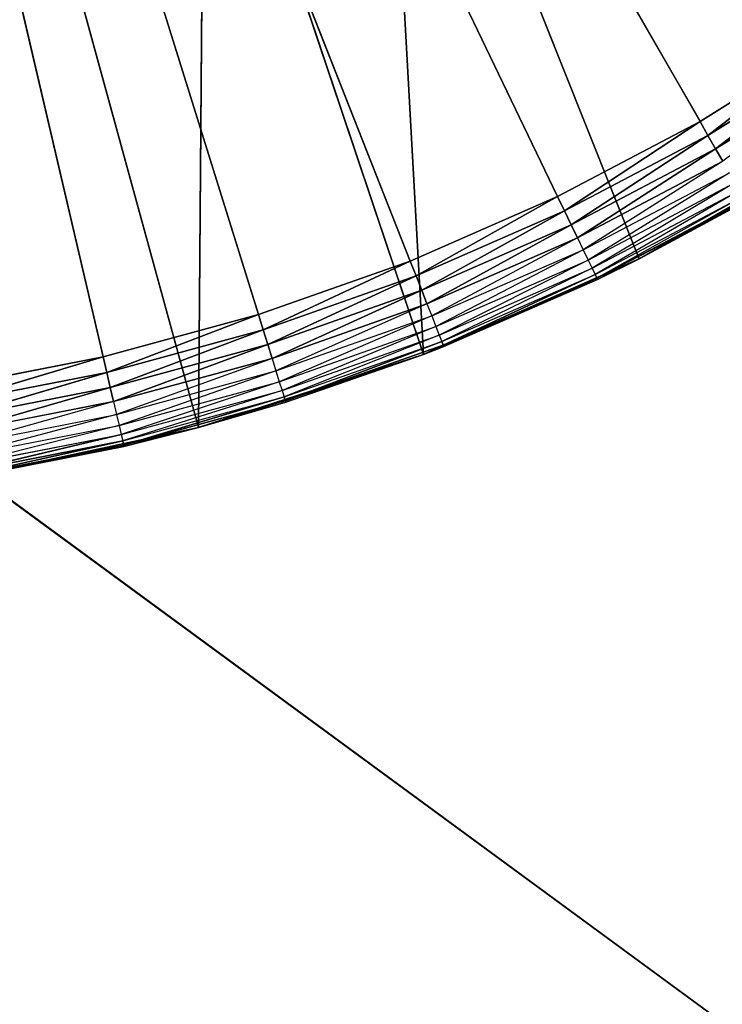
# Model space of a CAD drawing. Extents: x 0 to 6, y 0.1 to 15.2.
# Tile 26 of 256: x 1.121 to 1.274, y 0.467 to 0.682. Entities that reach past the tile are written whole.
import ezdxf

# ---------------------------------------------------------------- set-up
doc = ezdxf.new("R2010")
doc.units = 0
doc.header["$LTSCALE"] = 2.54
doc.layers.get('0').update_dxf_attribs({"color": 13, "linetype": 'CONTINUOUS'})

# ---------------------------------------------------------------- blocks, each defined once
blk = doc.blocks.new('UCHWYT_NA__CI_GACZK__GIUMI')
at = {"color": 0}
for p, q in [((1.53, 0.2755, 4.116), (0.03, 1.3755, 4.116)), ((1.53, 0.2755, 4.116), (0.03, 1.3755, 4.116)), ((1.13914, 0.60807, 1.316), (1.03, 1.0755, 1.316)), ((1.03, 1.0755, 1.316), (1.17297, 0.61729, 1.316)), ((1.13914, 0.60807, 1.316), (1.03, 1.0755, 1.316)), ((1.23816, 0.64299, 1.316), (1.03, 1.0755, 1.316)), ((1.03, 1.0755, 1.316), (1.26918, 0.65934, 1.316)), ((1.23816, 0.64299, 1.316), (1.03, 1.0755, 1.316)), ((1.20604, 0.62895, 1.316), (1.03, 1.0755, 1.316)), ((1.20604, 0.62895, 1.316), (1.03, 1.0755, 1.316)), ((1.03, 1.0755, 1.316), (1.17297, 0.61729, 1.316)), ((1.03, 1.0755, 1.316), (1.26918, 0.65934, 1.316)), ((1.20891, 0.6086, 1.516), (1.20004, 0.76958, 1.516)), ((1.20891, 0.6086, 1.516), (1.20004, 0.76958, 1.516)), ((1.25596, 0.62947, 1.516), (1.20004, 0.76958, 1.516)), ((1.25596, 0.62947, 1.516), (1.20004, 0.76958, 1.516)), ((1.15995, 0.59268, 1.516), (1.16115, 0.751, 1.516)), ((1.15995, 0.59268, 1.516), (1.16115, 0.751, 1.516)), ((1.20891, 0.6086, 1.516), (1.16115, 0.751, 1.516)), ((1.20891, 0.6086, 1.516), (1.16115, 0.751, 1.516)), ((1.15995, 0.59268, 1.516), (1.12028, 0.73734, 1.516)), ((1.15995, 0.59268, 1.516), (1.12028, 0.73734, 1.516)), ((1.29892, 0.6779, 1.316), (1.26918, 0.65934, 1.316)), ((1.29892, 0.6779, 1.316), (1.26918, 0.65934, 1.316)), ((1.29892, 0.6779, 1.316), (1.27091, 0.65632, 1.3163)), ((1.29892, 0.6779, 1.316), (1.27091, 0.65632, 1.3163)), ((1.27091, 0.65632, 1.3163), (1.30087, 0.67503, 1.3163)), ((1.27091, 0.65632, 1.3163), (1.30087, 0.67503, 1.3163)), ((1.30087, 0.67503, 1.3163), (1.27259, 0.6534, 1.31721)), ((1.30087, 0.67503, 1.3163), (1.27259, 0.6534, 1.31721)), ((1.27259, 0.6534, 1.31721), (1.30275, 0.67224, 1.31721)), ((1.27259, 0.6534, 1.31721), (1.30275, 0.67224, 1.31721)), ((1.26918, 0.65934, 1.316), (1.23816, 0.64299, 1.316)), ((1.26918, 0.65934, 1.316), (1.23816, 0.64299, 1.316)), ((1.26918, 0.65934, 1.316), (1.23967, 0.63986, 1.3163)), ((1.26918, 0.65934, 1.316), (1.23967, 0.63986, 1.3163)), ((1.26918, 0.65934, 1.316), (1.27091, 0.65632, 1.3163)), ((1.26918, 0.65934, 1.316), (1.27091, 0.65632, 1.3163)), ((1.23967, 0.63986, 1.3163), (1.27091, 0.65632, 1.3163)), ((1.23967, 0.63986, 1.3163), (1.27091, 0.65632, 1.3163)), ((1.27091, 0.65632, 1.3163), (1.24113, 0.63682, 1.31721)), ((1.27091, 0.65632, 1.3163), (1.24113, 0.63682, 1.31721)), ((1.27091, 0.65632, 1.3163), (1.27259, 0.6534, 1.31721)), ((1.27091, 0.65632, 1.3163), (1.27259, 0.6534, 1.31721)), ((1.30063, 0.65507, 1.516), (1.25596, 0.62947, 1.516)), ((1.30063, 0.65507, 1.516), (1.25596, 0.62947, 1.516)), ((1.24113, 0.63682, 1.31721), (1.27259, 0.6534, 1.31721)), ((1.24113, 0.63682, 1.31721), (1.27259, 0.6534, 1.31721)), ((1.27259, 0.6534, 1.31721), (1.2425, 0.63398, 1.31868)), ((1.27259, 0.6534, 1.31721), (1.2425, 0.63398, 1.31868)), ((1.27259, 0.6534, 1.31721), (1.27416, 0.65067, 1.31868)), ((1.27259, 0.6534, 1.31721), (1.27416, 0.65067, 1.31868)), ((1.2425, 0.63398, 1.31868), (1.27416, 0.65067, 1.31868)), ((1.27416, 0.65067, 1.31868), (1.24374, 0.6314, 1.32068)), ((1.24374, 0.6314, 1.32068), (1.27559, 0.64819, 1.32068)), ((1.27559, 0.64819, 1.32068), (1.24481, 0.62918, 1.32314)), ((1.24481, 0.62918, 1.32314), (1.27681, 0.64605, 1.32314)), ((1.27681, 0.64605, 1.32314), (1.24567, 0.62738, 1.326)), ((1.24567, 0.62738, 1.326), (1.27781, 0.64432, 1.326)), ((1.27781, 0.64432, 1.326), (1.24631, 0.62605, 1.32916)), ((1.23816, 0.64299, 1.316), (1.20604, 0.62895, 1.316)), ((1.23816, 0.64299, 1.316), (1.20604, 0.62895, 1.316)), ((1.23816, 0.64299, 1.316), (1.20731, 0.62571, 1.3163)), ((1.23816, 0.64299, 1.316), (1.20731, 0.62571, 1.3163)), ((1.23816, 0.64299, 1.316), (1.23967, 0.63986, 1.3163)), ((1.23816, 0.64299, 1.316), (1.23967, 0.63986, 1.3163)), ((1.24631, 0.62605, 1.32916), (1.27854, 0.64304, 1.32916)), ((1.27854, 0.64304, 1.32916), (1.2467, 0.62524, 1.33253)), ((1.2467, 0.62524, 1.33253), (1.27899, 0.64226, 1.33253)), ((1.27915, 0.642, 1.336), (1.2467, 0.62524, 1.33253)), ((1.25596, 0.62947, 1.516), (1.27915, 0.642, 1.336)), ((1.25596, 0.62947, 1.516), (1.27915, 0.642, 1.336)), ((1.25596, 0.62947, 1.336), (1.27915, 0.642, 1.336)), ((1.20731, 0.62571, 1.3163), (1.23967, 0.63986, 1.3163)), ((1.20731, 0.62571, 1.3163), (1.23967, 0.63986, 1.3163)), ((1.23967, 0.63986, 1.3163), (1.20855, 0.62258, 1.31721)), ((1.23967, 0.63986, 1.3163), (1.20855, 0.62258, 1.31721)), ((1.23967, 0.63986, 1.3163), (1.24113, 0.63682, 1.31721)), ((1.23967, 0.63986, 1.3163), (1.24113, 0.63682, 1.31721)), ((1.20855, 0.62258, 1.31721), (1.24113, 0.63682, 1.31721)), ((1.20855, 0.62258, 1.31721), (1.24113, 0.63682, 1.31721)), ((1.24113, 0.63682, 1.31721), (1.2097, 0.61964, 1.31868)), ((1.24113, 0.63682, 1.31721), (1.2097, 0.61964, 1.31868)), ((1.24113, 0.63682, 1.31721), (1.2425, 0.63398, 1.31868)), ((1.24113, 0.63682, 1.31721), (1.2425, 0.63398, 1.31868)), ((1.2097, 0.61964, 1.31868), (1.2425, 0.63398, 1.31868)), ((1.2425, 0.63398, 1.31868), (1.21075, 0.61699, 1.32068)), ((1.2425, 0.63398, 1.31868), (1.24374, 0.6314, 1.32068)), ((1.21075, 0.61699, 1.32068), (1.24374, 0.6314, 1.32068)), ((1.24374, 0.6314, 1.32068), (1.21166, 0.61469, 1.32314)), ((1.24374, 0.6314, 1.32068), (1.24481, 0.62918, 1.32314)), ((1.20604, 0.62895, 1.316), (1.17297, 0.61729, 1.316)), ((1.20604, 0.62895, 1.316), (1.17297, 0.61729, 1.316)), ((1.20604, 0.62895, 1.316), (1.174, 0.61397, 1.3163)), ((1.20604, 0.62895, 1.316), (1.174, 0.61397, 1.3163)), ((1.20604, 0.62895, 1.316), (1.20731, 0.62571, 1.3163)), ((1.20604, 0.62895, 1.316), (1.20731, 0.62571, 1.3163)), ((1.25596, 0.62947, 1.516), (1.20891, 0.6086, 1.516)), ((1.25596, 0.62947, 1.516), (1.20891, 0.6086, 1.516)), ((1.21166, 0.61469, 1.32314), (1.24481, 0.62918, 1.32314)), ((1.24481, 0.62918, 1.32314), (1.21239, 0.61283, 1.326)), ((1.24481, 0.62918, 1.32314), (1.24567, 0.62738, 1.326)), ((1.25596, 0.62947, 1.336), (1.2467, 0.62524, 1.33253)), ((1.24684, 0.62497, 1.336), (1.25596, 0.62947, 1.516)), ((1.24684, 0.62497, 1.336), (1.25596, 0.62947, 1.516)), ((1.24684, 0.62497, 1.336), (1.25596, 0.62947, 1.336)), ((1.25596, 0.62947, 1.516), (1.25596, 0.62947, 1.336)), ((1.25596, 0.62947, 1.516), (1.25596, 0.62947, 1.336)), ((1.21239, 0.61283, 1.326), (1.24567, 0.62738, 1.326)), ((1.24567, 0.62738, 1.326), (1.21293, 0.61146, 1.32916)), ((1.24567, 0.62738, 1.326), (1.24631, 0.62605, 1.32916)), ((1.174, 0.61397, 1.3163), (1.20731, 0.62571, 1.3163)), ((1.174, 0.61397, 1.3163), (1.20731, 0.62571, 1.3163)), ((1.20731, 0.62571, 1.3163), (1.17501, 0.61076, 1.31721)), ((1.20731, 0.62571, 1.3163), (1.17501, 0.61076, 1.31721)), ((1.20731, 0.62571, 1.3163), (1.20855, 0.62258, 1.31721)), ((1.20731, 0.62571, 1.3163), (1.20855, 0.62258, 1.31721)), ((1.24684, 0.62497, 1.336), (1.20891, 0.6086, 1.516)), ((1.24684, 0.62497, 1.336), (1.20891, 0.6086, 1.516)), ((1.21293, 0.61146, 1.32916), (1.24631, 0.62605, 1.32916)), ((1.24631, 0.62605, 1.32916), (1.21326, 0.61062, 1.33253)), ((1.24631, 0.62605, 1.32916), (1.21326, 0.61062, 1.33253)), ((1.21326, 0.61062, 1.33253), (1.2467, 0.62524, 1.33253)), ((1.21326, 0.61062, 1.33253), (1.2467, 0.62524, 1.33253)), ((1.21337, 0.61034, 1.336), (1.2467, 0.62524, 1.33253)), ((1.21337, 0.61034, 1.336), (1.2467, 0.62524, 1.33253)), ((1.21337, 0.61034, 1.336), (1.24684, 0.62497, 1.336)), ((1.21337, 0.61034, 1.336), (1.24684, 0.62497, 1.336)), ((1.24631, 0.62605, 1.32916), (1.2467, 0.62524, 1.33253)), ((1.24684, 0.62497, 1.336), (1.2467, 0.62524, 1.33253)), ((1.17501, 0.61076, 1.31721), (1.20855, 0.62258, 1.31721)), ((1.17501, 0.61076, 1.31721), (1.20855, 0.62258, 1.31721)), ((1.20855, 0.62258, 1.31721), (1.17595, 0.60774, 1.31868)), ((1.20855, 0.62258, 1.31721), (1.17595, 0.60774, 1.31868)), ((1.20855, 0.62258, 1.31721), (1.2097, 0.61964, 1.31868)), ((1.20855, 0.62258, 1.31721), (1.2097, 0.61964, 1.31868)), ((1.17595, 0.60774, 1.31868), (1.2097, 0.61964, 1.31868)), ((1.2097, 0.61964, 1.31868), (1.1768, 0.60501, 1.32068)), ((1.2097, 0.61964, 1.31868), (1.21075, 0.61699, 1.32068)), ((1.17297, 0.61729, 1.316), (1.13914, 0.60807, 1.316)), ((1.17297, 0.61729, 1.316), (1.13914, 0.60807, 1.316)), ((1.17297, 0.61729, 1.316), (1.13993, 0.60469, 1.3163)), ((1.17297, 0.61729, 1.316), (1.13993, 0.60469, 1.3163)), ((1.17297, 0.61729, 1.316), (1.174, 0.61397, 1.3163)), ((1.17297, 0.61729, 1.316), (1.174, 0.61397, 1.3163)), ((1.1768, 0.60501, 1.32068), (1.21075, 0.61699, 1.32068)), ((1.21075, 0.61699, 1.32068), (1.17753, 0.60266, 1.32314)), ((1.21075, 0.61699, 1.32068), (1.21166, 0.61469, 1.32314)), ((1.13993, 0.60469, 1.3163), (1.174, 0.61397, 1.3163)), ((1.13993, 0.60469, 1.3163), (1.174, 0.61397, 1.3163)), ((1.174, 0.61397, 1.3163), (1.1407, 0.60141, 1.31721)), ((1.174, 0.61397, 1.3163), (1.1407, 0.60141, 1.31721)), ((1.174, 0.61397, 1.3163), (1.17501, 0.61076, 1.31721)), ((1.174, 0.61397, 1.3163), (1.17501, 0.61076, 1.31721)), ((1.17753, 0.60266, 1.32314), (1.21166, 0.61469, 1.32314)), ((1.21166, 0.61469, 1.32314), (1.17813, 0.60075, 1.326)), ((1.21166, 0.61469, 1.32314), (1.21239, 0.61283, 1.326)), ((1.17813, 0.60075, 1.326), (1.21239, 0.61283, 1.326)), ((1.21239, 0.61283, 1.326), (1.17857, 0.59935, 1.32916)), ((1.17857, 0.59935, 1.32916), (1.21293, 0.61146, 1.32916)), ((1.21293, 0.61146, 1.32916), (1.17884, 0.59848, 1.33253)), ((1.21293, 0.61146, 1.32916), (1.17884, 0.59848, 1.33253)), ((1.21239, 0.61283, 1.326), (1.21293, 0.61146, 1.32916)), ((1.21293, 0.61146, 1.32916), (1.21326, 0.61062, 1.33253)), ((1.21293, 0.61146, 1.32916), (1.21326, 0.61062, 1.33253)), ((1.1407, 0.60141, 1.31721), (1.17501, 0.61076, 1.31721)), ((1.1407, 0.60141, 1.31721), (1.17501, 0.61076, 1.31721)), ((1.17501, 0.61076, 1.31721), (1.14142, 0.59833, 1.31868)), ((1.17501, 0.61076, 1.31721), (1.14142, 0.59833, 1.31868)), ((1.17501, 0.61076, 1.31721), (1.17595, 0.60774, 1.31868)), ((1.17501, 0.61076, 1.31721), (1.17595, 0.60774, 1.31868)), ((1.17884, 0.59848, 1.33253), (1.21326, 0.61062, 1.33253)), ((1.17884, 0.59848, 1.33253), (1.21326, 0.61062, 1.33253)), ((1.20891, 0.6086, 1.336), (1.21326, 0.61062, 1.33253)), ((1.20891, 0.6086, 1.336), (1.21337, 0.61034, 1.336)), ((1.21337, 0.61034, 1.336), (1.20891, 0.6086, 1.516)), ((1.21337, 0.61034, 1.336), (1.20891, 0.6086, 1.516)), ((1.21337, 0.61034, 1.336), (1.21326, 0.61062, 1.33253)), ((1.13914, 0.60807, 1.316), (1.10473, 0.60135, 1.316)), ((1.13914, 0.60807, 1.316), (1.10473, 0.60135, 1.316)), ((1.13914, 0.60807, 1.316), (1.10527, 0.59792, 1.3163)), ((1.13914, 0.60807, 1.316), (1.10527, 0.59792, 1.3163)), ((1.13914, 0.60807, 1.316), (1.13993, 0.60469, 1.3163)), ((1.13914, 0.60807, 1.316), (1.13993, 0.60469, 1.3163)), ((1.14142, 0.59833, 1.31868), (1.17595, 0.60774, 1.31868)), ((1.17595, 0.60774, 1.31868), (1.14206, 0.59555, 1.32068)), ((1.20891, 0.6086, 1.516), (1.15995, 0.59268, 1.516)), ((1.20891, 0.6086, 1.516), (1.15995, 0.59268, 1.516)), ((1.17595, 0.60774, 1.31868), (1.1768, 0.60501, 1.32068)), ((1.20891, 0.6086, 1.336), (1.17884, 0.59848, 1.33253)), ((1.20891, 0.6086, 1.516), (1.17893, 0.59819, 1.336)), ((1.17893, 0.59819, 1.336), (1.20891, 0.6086, 1.336)), ((1.20891, 0.6086, 1.516), (1.17893, 0.59819, 1.336)), ((1.20891, 0.6086, 1.336), (1.20891, 0.6086, 1.516)), ((1.20891, 0.6086, 1.336), (1.20891, 0.6086, 1.516)), ((1.10527, 0.59792, 1.3163), (1.13993, 0.60469, 1.3163)), ((1.10527, 0.59792, 1.3163), (1.13993, 0.60469, 1.3163)), ((1.13993, 0.60469, 1.3163), (1.1058, 0.5946, 1.31721)), ((1.13993, 0.60469, 1.3163), (1.1058, 0.5946, 1.31721)), ((1.13993, 0.60469, 1.3163), (1.1407, 0.60141, 1.31721)), ((1.13993, 0.60469, 1.3163), (1.1407, 0.60141, 1.31721)), ((1.14206, 0.59555, 1.32068), (1.1768, 0.60501, 1.32068)), ((1.1768, 0.60501, 1.32068), (1.14263, 0.59315, 1.32314)), ((1.1768, 0.60501, 1.32068), (1.17753, 0.60266, 1.32314)), ((1.14263, 0.59315, 1.32314), (1.17753, 0.60266, 1.32314)), ((1.17753, 0.60266, 1.32314), (1.14308, 0.59121, 1.326)), ((1.17753, 0.60266, 1.32314), (1.17813, 0.60075, 1.326)), ((1.1058, 0.5946, 1.31721), (1.1407, 0.60141, 1.31721)), ((1.1058, 0.5946, 1.31721), (1.1407, 0.60141, 1.31721)), ((1.1407, 0.60141, 1.31721), (1.10629, 0.59148, 1.31868)), ((1.1407, 0.60141, 1.31721), (1.10629, 0.59148, 1.31868)), ((1.1407, 0.60141, 1.31721), (1.14142, 0.59833, 1.31868)), ((1.1407, 0.60141, 1.31721), (1.14142, 0.59833, 1.31868)), ((1.14308, 0.59121, 1.326), (1.17813, 0.60075, 1.326)), ((1.17813, 0.60075, 1.326), (1.14341, 0.58977, 1.32916)), ((1.17813, 0.60075, 1.326), (1.17857, 0.59935, 1.32916)), ((1.10629, 0.59148, 1.31868), (1.14142, 0.59833, 1.31868)), ((1.14142, 0.59833, 1.31868), (1.10673, 0.58865, 1.32068)), ((1.14142, 0.59833, 1.31868), (1.14206, 0.59555, 1.32068)), ((1.14341, 0.58977, 1.32916), (1.17857, 0.59935, 1.32916)), ((1.17857, 0.59935, 1.32916), (1.14362, 0.58889, 1.33253)), ((1.17857, 0.59935, 1.32916), (1.14362, 0.58889, 1.33253)), ((1.14362, 0.58889, 1.33253), (1.17884, 0.59848, 1.33253)), ((1.14362, 0.58889, 1.33253), (1.17884, 0.59848, 1.33253)), ((1.17884, 0.59848, 1.33253), (1.15995, 0.59268, 1.336)), ((1.17857, 0.59935, 1.32916), (1.17884, 0.59848, 1.33253)), ((1.17857, 0.59935, 1.32916), (1.17884, 0.59848, 1.33253)), ((1.17893, 0.59819, 1.336), (1.17884, 0.59848, 1.33253)), ((1.15995, 0.59268, 1.516), (1.17893, 0.59819, 1.336)), ((1.15995, 0.59268, 1.516), (1.17893, 0.59819, 1.336)), ((1.15995, 0.59268, 1.336), (1.17893, 0.59819, 1.336)), ((1.10673, 0.58865, 1.32068), (1.14206, 0.59555, 1.32068)), ((1.14206, 0.59555, 1.32068), (1.10712, 0.58622, 1.32314)), ((1.14206, 0.59555, 1.32068), (1.14263, 0.59315, 1.32314)), ((1.10712, 0.58622, 1.32314), (1.14263, 0.59315, 1.32314)), ((1.14263, 0.59315, 1.32314), (1.10743, 0.58424, 1.326)), ((1.15995, 0.59268, 1.516), (1.10962, 0.58188, 1.516)), ((1.15995, 0.59268, 1.516), (1.10962, 0.58188, 1.516)), ((1.14263, 0.59315, 1.32314), (1.14308, 0.59121, 1.326)), ((1.15995, 0.59268, 1.336), (1.14362, 0.58889, 1.33253)), ((1.14369, 0.5886, 1.336), (1.15995, 0.59268, 1.516)), ((1.14369, 0.5886, 1.336), (1.15995, 0.59268, 1.516)), ((1.14369, 0.5886, 1.336), (1.15995, 0.59268, 1.336)), ((1.15995, 0.59268, 1.516), (1.15995, 0.59268, 1.336)), ((1.15995, 0.59268, 1.516), (1.15995, 0.59268, 1.336)), ((1.10743, 0.58424, 1.326), (1.14308, 0.59121, 1.326)), ((1.14308, 0.59121, 1.326), (1.10766, 0.58279, 1.32916)), ((1.14308, 0.59121, 1.326), (1.10766, 0.58279, 1.32916)), ((1.10766, 0.58279, 1.32916), (1.14341, 0.58977, 1.32916)), ((1.10766, 0.58279, 1.32916), (1.14341, 0.58977, 1.32916)), ((1.14341, 0.58977, 1.32916), (1.1078, 0.5819, 1.33253)), ((1.14341, 0.58977, 1.32916), (1.1078, 0.5819, 1.33253)), ((1.14308, 0.59121, 1.326), (1.14341, 0.58977, 1.32916)), ((1.14341, 0.58977, 1.32916), (1.14362, 0.58889, 1.33253)), ((1.14341, 0.58977, 1.32916), (1.14362, 0.58889, 1.33253)), ((1.1078, 0.5819, 1.33253), (1.14362, 0.58889, 1.33253)), ((1.1078, 0.5819, 1.33253), (1.14362, 0.58889, 1.33253)), ((1.10784, 0.5816, 1.336), (1.14362, 0.58889, 1.33253)), ((1.10784, 0.5816, 1.336), (1.14362, 0.58889, 1.33253)), ((1.10784, 0.5816, 1.336), (1.14369, 0.5886, 1.336)), ((1.10784, 0.5816, 1.336), (1.14369, 0.5886, 1.336)), ((1.14369, 0.5886, 1.336), (1.10962, 0.58188, 1.516)), ((1.14369, 0.5886, 1.336), (1.10962, 0.58188, 1.516)), ((1.14369, 0.5886, 1.336), (1.14362, 0.58889, 1.33253))]:
    blk.add_line(p, q, dxfattribs=at)
mesh = blk.add_polyface(dxfattribs=at)
corners = [(1.53, 0.2755, 4.116), (0.03, 1.3755, 4.116), (0.03, 0.2755, 4.116)]
mesh.append_faces([[corners[k] for k in face] for face in [(0, 1, 2)]], dxfattribs={"color": 0})
mesh = blk.add_polyface(dxfattribs=at)
corners = [(1.53, 1.3755, 4.116), (0.03, 1.3755, 4.116), (1.53, 0.2755, 4.116)]
mesh.append_faces([[corners[k] for k in face] for face in [(0, 1, 2)]], dxfattribs={"color": 0})
mesh = blk.add_polyface(dxfattribs=at)
corners = [(1.53, 0.2755, 4.016), (0.03, 0.2755, 4.016), (1.53, 1.3755, 4.016)]
mesh.append_faces([[corners[k] for k in face] for face in [(0, 1, 2)]], dxfattribs={"color": 0})
mesh = blk.add_polyface(dxfattribs=at)
corners = [(1.53, 1.3755, 4.016), (0.03, 0.2755, 4.016), (0.03, 1.3755, 4.016)]
mesh.append_faces([[corners[k] for k in face] for face in [(0, 1, 2)]], dxfattribs={"color": 0})
mesh = blk.add_polyface(dxfattribs=at)
corners = [(1.17297, 0.61729, 1.316), (1.13914, 0.60807, 1.316), (1.03, 1.0755, 1.316)]
mesh.append_faces([[corners[k] for k in face] for face in [(0, 1, 2)]], dxfattribs={"color": 0})
mesh = blk.add_polyface(dxfattribs=at)
corners = [(1.13914, 0.60807, 1.316), (1.10473, 0.60135, 1.316), (1.03, 1.0755, 1.316)]
mesh.append_faces([[corners[k] for k in face] for face in [(0, 1, 2)]], dxfattribs={"color": 0})
mesh = blk.add_polyface(dxfattribs=at)
corners = [(1.26918, 0.65934, 1.316), (1.23816, 0.64299, 1.316), (1.03, 1.0755, 1.316)]
mesh.append_faces([[corners[k] for k in face] for face in [(0, 1, 2)]], dxfattribs={"color": 0})
mesh = blk.add_polyface(dxfattribs=at)
corners = [(1.23816, 0.64299, 1.316), (1.20604, 0.62895, 1.316), (1.03, 1.0755, 1.316)]
mesh.append_faces([[corners[k] for k in face] for face in [(0, 1, 2)]], dxfattribs={"color": 0})
mesh = blk.add_polyface(dxfattribs=at)
corners = [(1.20604, 0.62895, 1.316), (1.17297, 0.61729, 1.316), (1.03, 1.0755, 1.316)]
mesh.append_faces([[corners[k] for k in face] for face in [(0, 1, 2)]], dxfattribs={"color": 0})
mesh = blk.add_polyface(dxfattribs=at)
corners = [(1.32722, 0.69859, 1.316), (1.29892, 0.6779, 1.316), (1.03, 1.0755, 1.316)]
mesh.append_faces([[corners[k] for k in face] for face in [(0, 1, 2)]], dxfattribs={"color": 0})
mesh = blk.add_polyface(dxfattribs=at)
corners = [(1.29892, 0.6779, 1.316), (1.26918, 0.65934, 1.316), (1.03, 1.0755, 1.316)]
mesh.append_faces([[corners[k] for k in face] for face in [(0, 1, 2)]], dxfattribs={"color": 0})
mesh = blk.add_polyface(dxfattribs=at)
corners = [(6.03, 0.2755, 1.616), (1.29045, 0.85695, 1.616), (1.24855, 0.81505, 1.616)]
mesh.append_faces([[corners[k] for k in face] for face in [(0, 1, 2)]], dxfattribs={"color": 0})
mesh = blk.add_polyface(dxfattribs=at)
corners = [(6.03, 0.2755, 1.616), (1.24855, 0.81505, 1.616), (1.2, 0.78105, 1.616)]
mesh.append_faces([[corners[k] for k in face] for face in [(0, 1, 2)]], dxfattribs={"color": 0})
mesh = blk.add_polyface(dxfattribs=at)
corners = [(1.30063, 0.65507, 1.516), (1.23634, 0.79279, 1.516), (1.20004, 0.76958, 1.516)]
mesh.append_faces([[corners[k] for k in face] for face in [(0, 1, 2)]], dxfattribs={"color": 0})
mesh = blk.add_polyface(dxfattribs=at)
corners = [(1.34242, 0.68513, 1.516), (1.23634, 0.79279, 1.516), (1.30063, 0.65507, 1.516)]
mesh.append_faces([[corners[k] for k in face] for face in [(0, 1, 2)]], dxfattribs={"color": 0})
mesh = blk.add_polyface(dxfattribs=at)
corners = [(6.03, 0.2755, 1.616), (1.2, 0.78105, 1.616), (1.14629, 0.756, 1.616)]
mesh.append_faces([[corners[k] for k in face] for face in [(0, 1, 2)]], dxfattribs={"color": 0})
mesh = blk.add_polyface(dxfattribs=at)
corners = [(1.20891, 0.6086, 1.516), (1.20004, 0.76958, 1.516), (1.16115, 0.751, 1.516)]
mesh.append_faces([[corners[k] for k in face] for face in [(0, 1, 2)]], dxfattribs={"color": 0})
mesh = blk.add_polyface(dxfattribs=at)
corners = [(1.25596, 0.62947, 1.516), (1.20004, 0.76958, 1.516), (1.20891, 0.6086, 1.516)]
mesh.append_faces([[corners[k] for k in face] for face in [(0, 1, 2)]], dxfattribs={"color": 0})
mesh = blk.add_polyface(dxfattribs=at)
corners = [(1.30063, 0.65507, 1.516), (1.20004, 0.76958, 1.516), (1.25596, 0.62947, 1.516)]
mesh.append_faces([[corners[k] for k in face] for face in [(0, 1, 2)]], dxfattribs={"color": 0})
mesh = blk.add_polyface(dxfattribs=at)
corners = [(4.97096, 0.74067, 1.516), (0.03, 0.2755, 1.516), (4.91371, 0.756, 1.516)]
mesh.append_faces([[corners[k] for k in face] for face in [(0, 1, 2)]], dxfattribs={"color": 0})
mesh = blk.add_polyface(dxfattribs=at)
corners = [(4.91371, 0.756, 1.516), (0.03, 0.2755, 1.516), (1.08904, 0.74067, 1.516)]
mesh.append_faces([[corners[k] for k in face] for face in [(0, 1, 2)]], dxfattribs={"color": 0})
mesh = blk.add_polyface(dxfattribs=at)
corners = [(1.14629, 0.756, 1.616), (1.08904, 0.74067, 1.616), (0.03, 0.2755, 1.616)]
mesh.append_faces([[corners[k] for k in face] for face in [(0, 1, 2)]], dxfattribs={"color": 0})
mesh = blk.add_polyface(dxfattribs=at)
corners = [(6.03, 0.2755, 1.616), (1.14629, 0.756, 1.616), (0.03, 0.2755, 1.616)]
mesh.append_faces([[corners[k] for k in face] for face in [(0, 1, 2)]], dxfattribs={"color": 0})
mesh = blk.add_polyface(dxfattribs=at)
corners = [(1.16115, 0.751, 1.516), (1.12028, 0.73734, 1.516), (1.15995, 0.59268, 1.516)]
mesh.append_faces([[corners[k] for k in face] for face in [(0, 1, 2)]], dxfattribs={"color": 0})
mesh = blk.add_polyface(dxfattribs=at)
corners = [(1.20891, 0.6086, 1.516), (1.16115, 0.751, 1.516), (1.15995, 0.59268, 1.516)]
mesh.append_faces([[corners[k] for k in face] for face in [(0, 1, 2)]], dxfattribs={"color": 0})
mesh = blk.add_polyface(dxfattribs=at)
corners = [(6.03, 0.2755, 1.516), (0.03, 0.2755, 1.516), (4.97096, 0.74067, 1.516)]
mesh.append_faces([[corners[k] for k in face] for face in [(0, 1, 2)]], dxfattribs={"color": 0})
mesh = blk.add_polyface(dxfattribs=at)
corners = [(1.15995, 0.59268, 1.516), (1.12028, 0.73734, 1.516), (1.10962, 0.58188, 1.516)]
mesh.append_faces([[corners[k] for k in face] for face in [(0, 1, 2)]], dxfattribs={"color": 0})
mesh = blk.add_polyface(dxfattribs=at)
corners = [(1.29892, 0.6779, 1.316), (1.27091, 0.65632, 1.3163), (1.26918, 0.65934, 1.316)]
mesh.append_faces([[corners[k] for k in face] for face in [(0, 1, 2)]], dxfattribs={"color": 0})
mesh = blk.add_polyface(dxfattribs=at)
corners = [(1.30087, 0.67503, 1.3163), (1.27091, 0.65632, 1.3163), (1.29892, 0.6779, 1.316)]
mesh.append_faces([[corners[k] for k in face] for face in [(0, 1, 2)]], dxfattribs={"color": 0})
mesh = blk.add_polyface(dxfattribs=at)
corners = [(1.30087, 0.67503, 1.3163), (1.27259, 0.6534, 1.31721), (1.27091, 0.65632, 1.3163)]
mesh.append_faces([[corners[k] for k in face] for face in [(0, 1, 2)]], dxfattribs={"color": 0})
mesh = blk.add_polyface(dxfattribs=at)
corners = [(1.30275, 0.67224, 1.31721), (1.27259, 0.6534, 1.31721), (1.30087, 0.67503, 1.3163)]
mesh.append_faces([[corners[k] for k in face] for face in [(0, 1, 2)]], dxfattribs={"color": 0})
mesh = blk.add_polyface(dxfattribs=at)
corners = [(1.30275, 0.67224, 1.31721), (1.27416, 0.65067, 1.31868), (1.27259, 0.6534, 1.31721)]
mesh.append_faces([[corners[k] for k in face] for face in [(0, 1, 2)]], dxfattribs={"color": 0})
mesh = blk.add_polyface(dxfattribs=at)
corners = [(1.26918, 0.65934, 1.316), (1.23967, 0.63986, 1.3163), (1.23816, 0.64299, 1.316)]
mesh.append_faces([[corners[k] for k in face] for face in [(0, 1, 2)]], dxfattribs={"color": 0})
mesh = blk.add_polyface(dxfattribs=at)
corners = [(1.27091, 0.65632, 1.3163), (1.23967, 0.63986, 1.3163), (1.26918, 0.65934, 1.316)]
mesh.append_faces([[corners[k] for k in face] for face in [(0, 1, 2)]], dxfattribs={"color": 0})
mesh = blk.add_polyface(dxfattribs=at)
corners = [(1.27091, 0.65632, 1.3163), (1.24113, 0.63682, 1.31721), (1.23967, 0.63986, 1.3163)]
mesh.append_faces([[corners[k] for k in face] for face in [(0, 1, 2)]], dxfattribs={"color": 0})
mesh = blk.add_polyface(dxfattribs=at)
corners = [(1.27259, 0.6534, 1.31721), (1.24113, 0.63682, 1.31721), (1.27091, 0.65632, 1.3163)]
mesh.append_faces([[corners[k] for k in face] for face in [(0, 1, 2)]], dxfattribs={"color": 0})
mesh = blk.add_polyface(dxfattribs=at)
corners = [(1.25596, 0.62947, 1.516), (1.27915, 0.642, 1.336), (1.30063, 0.65507, 1.516)]
mesh.append_faces([[corners[k] for k in face] for face in [(0, 1, 2)]], dxfattribs={"color": 0})
mesh = blk.add_polyface(dxfattribs=at)
corners = [(1.27259, 0.6534, 1.31721), (1.2425, 0.63398, 1.31868), (1.24113, 0.63682, 1.31721)]
mesh.append_faces([[corners[k] for k in face] for face in [(0, 1, 2)]], dxfattribs={"color": 0})
mesh = blk.add_polyface(dxfattribs=at)
corners = [(1.27416, 0.65067, 1.31868), (1.2425, 0.63398, 1.31868), (1.27259, 0.6534, 1.31721)]
mesh.append_faces([[corners[k] for k in face] for face in [(0, 1, 2)]], dxfattribs={"color": 0})
mesh = blk.add_polyface(dxfattribs=at)
corners = [(1.23816, 0.64299, 1.316), (1.20731, 0.62571, 1.3163), (1.20604, 0.62895, 1.316)]
mesh.append_faces([[corners[k] for k in face] for face in [(0, 1, 2)]], dxfattribs={"color": 0})
mesh = blk.add_polyface(dxfattribs=at)
corners = [(1.23967, 0.63986, 1.3163), (1.20731, 0.62571, 1.3163), (1.23816, 0.64299, 1.316)]
mesh.append_faces([[corners[k] for k in face] for face in [(0, 1, 2)]], dxfattribs={"color": 0})
mesh = blk.add_polyface(dxfattribs=at)
corners = [(1.27915, 0.642, 1.336), (1.2467, 0.62524, 1.33253), (1.27899, 0.64226, 1.33253)]
mesh.append_faces([[corners[k] for k in face] for face in [(0, 1, 2)]], dxfattribs={"color": 0})
mesh = blk.add_polyface(dxfattribs=at)
corners = [(1.25596, 0.62947, 1.516), (1.25596, 0.62947, 1.336), (1.27915, 0.642, 1.336)]
mesh.append_faces([[corners[k] for k in face] for face in [(0, 1, 2)]], dxfattribs={"color": 0})
mesh = blk.add_polyface(dxfattribs=at)
corners = [(1.23967, 0.63986, 1.3163), (1.20855, 0.62258, 1.31721), (1.20731, 0.62571, 1.3163)]
mesh.append_faces([[corners[k] for k in face] for face in [(0, 1, 2)]], dxfattribs={"color": 0})
mesh = blk.add_polyface(dxfattribs=at)
corners = [(1.24113, 0.63682, 1.31721), (1.20855, 0.62258, 1.31721), (1.23967, 0.63986, 1.3163)]
mesh.append_faces([[corners[k] for k in face] for face in [(0, 1, 2)]], dxfattribs={"color": 0})
mesh = blk.add_polyface(dxfattribs=at)
corners = [(1.24113, 0.63682, 1.31721), (1.2097, 0.61964, 1.31868), (1.20855, 0.62258, 1.31721)]
mesh.append_faces([[corners[k] for k in face] for face in [(0, 1, 2)]], dxfattribs={"color": 0})
mesh = blk.add_polyface(dxfattribs=at)
corners = [(1.2425, 0.63398, 1.31868), (1.2097, 0.61964, 1.31868), (1.24113, 0.63682, 1.31721)]
mesh.append_faces([[corners[k] for k in face] for face in [(0, 1, 2)]], dxfattribs={"color": 0})
mesh = blk.add_polyface(dxfattribs=at)
corners = [(1.20604, 0.62895, 1.316), (1.174, 0.61397, 1.3163), (1.17297, 0.61729, 1.316)]
mesh.append_faces([[corners[k] for k in face] for face in [(0, 1, 2)]], dxfattribs={"color": 0})
mesh = blk.add_polyface(dxfattribs=at)
corners = [(1.20731, 0.62571, 1.3163), (1.174, 0.61397, 1.3163), (1.20604, 0.62895, 1.316)]
mesh.append_faces([[corners[k] for k in face] for face in [(0, 1, 2)]], dxfattribs={"color": 0})
mesh = blk.add_polyface(dxfattribs=at)
corners = [(1.20891, 0.6086, 1.516), (1.24684, 0.62497, 1.336), (1.25596, 0.62947, 1.516)]
mesh.append_faces([[corners[k] for k in face] for face in [(0, 1, 2)]], dxfattribs={"color": 0})
mesh = blk.add_polyface(dxfattribs=at)
corners = [(1.25596, 0.62947, 1.516), (1.24684, 0.62497, 1.336), (1.25596, 0.62947, 1.336)]
mesh.append_faces([[corners[k] for k in face] for face in [(0, 1, 2)]], dxfattribs={"color": 0})
mesh = blk.add_polyface(dxfattribs=at)
corners = [(1.20731, 0.62571, 1.3163), (1.17501, 0.61076, 1.31721), (1.174, 0.61397, 1.3163)]
mesh.append_faces([[corners[k] for k in face] for face in [(0, 1, 2)]], dxfattribs={"color": 0})
mesh = blk.add_polyface(dxfattribs=at)
corners = [(1.20855, 0.62258, 1.31721), (1.17501, 0.61076, 1.31721), (1.20731, 0.62571, 1.3163)]
mesh.append_faces([[corners[k] for k in face] for face in [(0, 1, 2)]], dxfattribs={"color": 0})
mesh = blk.add_polyface(dxfattribs=at)
corners = [(1.20891, 0.6086, 1.516), (1.21337, 0.61034, 1.336), (1.24684, 0.62497, 1.336)]
mesh.append_faces([[corners[k] for k in face] for face in [(0, 1, 2)]], dxfattribs={"color": 0})
mesh = blk.add_polyface(dxfattribs=at)
corners = [(1.21326, 0.61062, 1.33253), (1.21293, 0.61146, 1.32916), (1.24631, 0.62605, 1.32916)]
mesh.append_faces([[corners[k] for k in face] for face in [(0, 1, 2)]], dxfattribs={"color": 0})
mesh = blk.add_polyface(dxfattribs=at)
corners = [(1.21326, 0.61062, 1.33253), (1.24631, 0.62605, 1.32916), (1.2467, 0.62524, 1.33253)]
mesh.append_faces([[corners[k] for k in face] for face in [(0, 1, 2)]], dxfattribs={"color": 0})
mesh = blk.add_polyface(dxfattribs=at)
corners = [(1.21337, 0.61034, 1.336), (1.21326, 0.61062, 1.33253), (1.2467, 0.62524, 1.33253)]
mesh.append_faces([[corners[k] for k in face] for face in [(0, 1, 2)]], dxfattribs={"color": 0})
mesh = blk.add_polyface(dxfattribs=at)
corners = [(1.21337, 0.61034, 1.336), (1.2467, 0.62524, 1.33253), (1.24684, 0.62497, 1.336)]
mesh.append_faces([[corners[k] for k in face] for face in [(0, 1, 2)]], dxfattribs={"color": 0})
mesh = blk.add_polyface(dxfattribs=at)
corners = [(1.20855, 0.62258, 1.31721), (1.17595, 0.60774, 1.31868), (1.17501, 0.61076, 1.31721)]
mesh.append_faces([[corners[k] for k in face] for face in [(0, 1, 2)]], dxfattribs={"color": 0})
mesh = blk.add_polyface(dxfattribs=at)
corners = [(1.2097, 0.61964, 1.31868), (1.17595, 0.60774, 1.31868), (1.20855, 0.62258, 1.31721)]
mesh.append_faces([[corners[k] for k in face] for face in [(0, 1, 2)]], dxfattribs={"color": 0})
mesh = blk.add_polyface(dxfattribs=at)
corners = [(1.17297, 0.61729, 1.316), (1.13993, 0.60469, 1.3163), (1.13914, 0.60807, 1.316)]
mesh.append_faces([[corners[k] for k in face] for face in [(0, 1, 2)]], dxfattribs={"color": 0})
mesh = blk.add_polyface(dxfattribs=at)
corners = [(1.174, 0.61397, 1.3163), (1.13993, 0.60469, 1.3163), (1.17297, 0.61729, 1.316)]
mesh.append_faces([[corners[k] for k in face] for face in [(0, 1, 2)]], dxfattribs={"color": 0})
mesh = blk.add_polyface(dxfattribs=at)
corners = [(1.174, 0.61397, 1.3163), (1.1407, 0.60141, 1.31721), (1.13993, 0.60469, 1.3163)]
mesh.append_faces([[corners[k] for k in face] for face in [(0, 1, 2)]], dxfattribs={"color": 0})
mesh = blk.add_polyface(dxfattribs=at)
corners = [(1.17501, 0.61076, 1.31721), (1.1407, 0.60141, 1.31721), (1.174, 0.61397, 1.3163)]
mesh.append_faces([[corners[k] for k in face] for face in [(0, 1, 2)]], dxfattribs={"color": 0})
mesh = blk.add_polyface(dxfattribs=at)
corners = [(1.17884, 0.59848, 1.33253), (1.17857, 0.59935, 1.32916), (1.21293, 0.61146, 1.32916)]
mesh.append_faces([[corners[k] for k in face] for face in [(0, 1, 2)]], dxfattribs={"color": 0})
mesh = blk.add_polyface(dxfattribs=at)
corners = [(1.17884, 0.59848, 1.33253), (1.21293, 0.61146, 1.32916), (1.21326, 0.61062, 1.33253)]
mesh.append_faces([[corners[k] for k in face] for face in [(0, 1, 2)]], dxfattribs={"color": 0})
mesh = blk.add_polyface(dxfattribs=at)
corners = [(1.17501, 0.61076, 1.31721), (1.14142, 0.59833, 1.31868), (1.1407, 0.60141, 1.31721)]
mesh.append_faces([[corners[k] for k in face] for face in [(0, 1, 2)]], dxfattribs={"color": 0})
mesh = blk.add_polyface(dxfattribs=at)
corners = [(1.17595, 0.60774, 1.31868), (1.14142, 0.59833, 1.31868), (1.17501, 0.61076, 1.31721)]
mesh.append_faces([[corners[k] for k in face] for face in [(0, 1, 2)]], dxfattribs={"color": 0})
mesh = blk.add_polyface(dxfattribs=at)
corners = [(1.20891, 0.6086, 1.336), (1.17884, 0.59848, 1.33253), (1.21326, 0.61062, 1.33253)]
mesh.append_faces([[corners[k] for k in face] for face in [(0, 1, 2)]], dxfattribs={"color": 0})
mesh = blk.add_polyface(dxfattribs=at)
corners = [(1.20891, 0.6086, 1.516), (1.20891, 0.6086, 1.336), (1.21337, 0.61034, 1.336)]
mesh.append_faces([[corners[k] for k in face] for face in [(0, 1, 2)]], dxfattribs={"color": 0})
mesh = blk.add_polyface(dxfattribs=at)
corners = [(1.13914, 0.60807, 1.316), (1.10527, 0.59792, 1.3163), (1.10473, 0.60135, 1.316)]
mesh.append_faces([[corners[k] for k in face] for face in [(0, 1, 2)]], dxfattribs={"color": 0})
mesh = blk.add_polyface(dxfattribs=at)
corners = [(1.13993, 0.60469, 1.3163), (1.10527, 0.59792, 1.3163), (1.13914, 0.60807, 1.316)]
mesh.append_faces([[corners[k] for k in face] for face in [(0, 1, 2)]], dxfattribs={"color": 0})
mesh = blk.add_polyface(dxfattribs=at)
corners = [(1.15995, 0.59268, 1.516), (1.17893, 0.59819, 1.336), (1.20891, 0.6086, 1.516)]
mesh.append_faces([[corners[k] for k in face] for face in [(0, 1, 2)]], dxfattribs={"color": 0})
mesh = blk.add_polyface(dxfattribs=at)
corners = [(1.20891, 0.6086, 1.516), (1.17893, 0.59819, 1.336), (1.20891, 0.6086, 1.336)]
mesh.append_faces([[corners[k] for k in face] for face in [(0, 1, 2)]], dxfattribs={"color": 0})
mesh = blk.add_polyface(dxfattribs=at)
corners = [(1.13993, 0.60469, 1.3163), (1.1058, 0.5946, 1.31721), (1.10527, 0.59792, 1.3163)]
mesh.append_faces([[corners[k] for k in face] for face in [(0, 1, 2)]], dxfattribs={"color": 0})
mesh = blk.add_polyface(dxfattribs=at)
corners = [(1.1407, 0.60141, 1.31721), (1.1058, 0.5946, 1.31721), (1.13993, 0.60469, 1.3163)]
mesh.append_faces([[corners[k] for k in face] for face in [(0, 1, 2)]], dxfattribs={"color": 0})
mesh = blk.add_polyface(dxfattribs=at)
corners = [(1.1407, 0.60141, 1.31721), (1.10629, 0.59148, 1.31868), (1.1058, 0.5946, 1.31721)]
mesh.append_faces([[corners[k] for k in face] for face in [(0, 1, 2)]], dxfattribs={"color": 0})
mesh = blk.add_polyface(dxfattribs=at)
corners = [(1.14142, 0.59833, 1.31868), (1.10629, 0.59148, 1.31868), (1.1407, 0.60141, 1.31721)]
mesh.append_faces([[corners[k] for k in face] for face in [(0, 1, 2)]], dxfattribs={"color": 0})
mesh = blk.add_polyface(dxfattribs=at)
corners = [(1.14362, 0.58889, 1.33253), (1.14341, 0.58977, 1.32916), (1.17857, 0.59935, 1.32916)]
mesh.append_faces([[corners[k] for k in face] for face in [(0, 1, 2)]], dxfattribs={"color": 0})
mesh = blk.add_polyface(dxfattribs=at)
corners = [(1.14362, 0.58889, 1.33253), (1.17857, 0.59935, 1.32916), (1.17884, 0.59848, 1.33253)]
mesh.append_faces([[corners[k] for k in face] for face in [(0, 1, 2)]], dxfattribs={"color": 0})
mesh = blk.add_polyface(dxfattribs=at)
corners = [(1.15995, 0.59268, 1.336), (1.14362, 0.58889, 1.33253), (1.17884, 0.59848, 1.33253)]
mesh.append_faces([[corners[k] for k in face] for face in [(0, 1, 2)]], dxfattribs={"color": 0})
mesh = blk.add_polyface(dxfattribs=at)
corners = [(1.15995, 0.59268, 1.516), (1.15995, 0.59268, 1.336), (1.17893, 0.59819, 1.336)]
mesh.append_faces([[corners[k] for k in face] for face in [(0, 1, 2)]], dxfattribs={"color": 0})
mesh = blk.add_polyface(dxfattribs=at)
corners = [(1.10962, 0.58188, 1.516), (1.14369, 0.5886, 1.336), (1.15995, 0.59268, 1.516)]
mesh.append_faces([[corners[k] for k in face] for face in [(0, 1, 2)]], dxfattribs={"color": 0})
mesh = blk.add_polyface(dxfattribs=at)
corners = [(1.15995, 0.59268, 1.516), (1.14369, 0.5886, 1.336), (1.15995, 0.59268, 1.336)]
mesh.append_faces([[corners[k] for k in face] for face in [(0, 1, 2)]], dxfattribs={"color": 0})
mesh = blk.add_polyface(dxfattribs=at)
corners = [(1.10766, 0.58279, 1.32916), (1.10743, 0.58424, 1.326), (1.14308, 0.59121, 1.326)]
mesh.append_faces([[corners[k] for k in face] for face in [(0, 1, 2)]], dxfattribs={"color": 0})
mesh = blk.add_polyface(dxfattribs=at)
corners = [(1.10766, 0.58279, 1.32916), (1.14308, 0.59121, 1.326), (1.14341, 0.58977, 1.32916)]
mesh.append_faces([[corners[k] for k in face] for face in [(0, 1, 2)]], dxfattribs={"color": 0})
mesh = blk.add_polyface(dxfattribs=at)
corners = [(1.1078, 0.5819, 1.33253), (1.10766, 0.58279, 1.32916), (1.14341, 0.58977, 1.32916)]
mesh.append_faces([[corners[k] for k in face] for face in [(0, 1, 2)]], dxfattribs={"color": 0})
mesh = blk.add_polyface(dxfattribs=at)
corners = [(1.1078, 0.5819, 1.33253), (1.14341, 0.58977, 1.32916), (1.14362, 0.58889, 1.33253)]
mesh.append_faces([[corners[k] for k in face] for face in [(0, 1, 2)]], dxfattribs={"color": 0})
mesh = blk.add_polyface(dxfattribs=at)
corners = [(1.10784, 0.5816, 1.336), (1.1078, 0.5819, 1.33253), (1.14362, 0.58889, 1.33253)]
mesh.append_faces([[corners[k] for k in face] for face in [(0, 1, 2)]], dxfattribs={"color": 0})
mesh = blk.add_polyface(dxfattribs=at)
corners = [(1.10784, 0.5816, 1.336), (1.14362, 0.58889, 1.33253), (1.14369, 0.5886, 1.336)]
mesh.append_faces([[corners[k] for k in face] for face in [(0, 1, 2)]], dxfattribs={"color": 0})
mesh = blk.add_polyface(dxfattribs=at)
corners = [(1.10962, 0.58188, 1.516), (1.10784, 0.5816, 1.336), (1.14369, 0.5886, 1.336)]
mesh.append_faces([[corners[k] for k in face] for face in [(0, 1, 2)]], dxfattribs={"color": 0})

msp = doc.modelspace()

# ---------------------------------------------------------------- block references
at = {"color": 0}
msp.add_blockref('UCHWYT_NA__CI_GACZK__GIUMI', (0, 0), dxfattribs=at)

doc.saveas('drawing.dxf')
